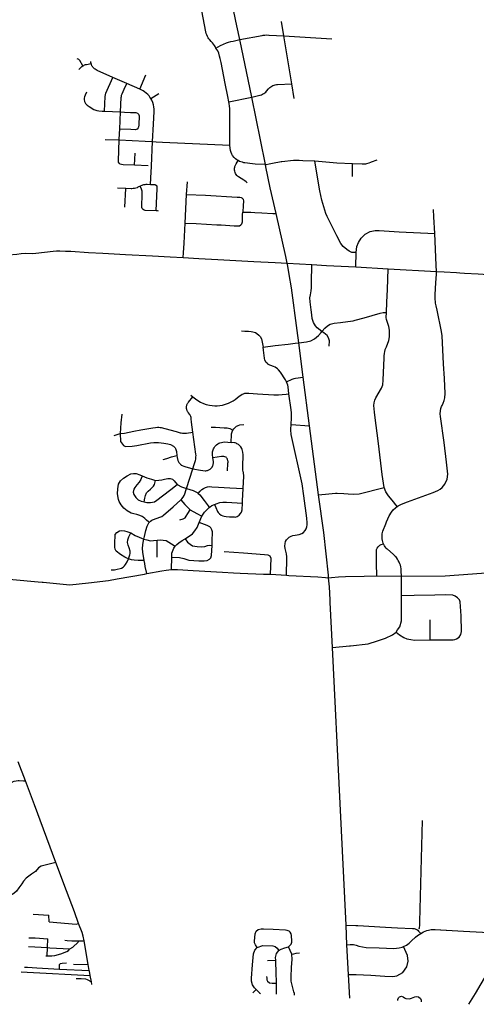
# Model space of a CAD drawing. Header units: feet. Extents: x 1677015 to 1902061, y 161166 to 378285.
# Tile 18 of 66: x 1817019 to 1826682, y 170021 to 190835. Entities that reach past the tile are written whole.
import ezdxf

# ---------------------------------------------------------------- set-up
doc = ezdxf.new("R2010")
doc.units = ezdxf.units.FT
doc.header["$MEASUREMENT"] = 0
doc.layers.add('326765_Road_Centerlines_O', color=7, linetype='Continuous')

msp = doc.modelspace()

# ---------------------------------------------------------------- linework, layer by layer
at = {"layer": '326765_Road_Centerlines_O'}
for p, q in [((1822610, 190492), (1822560, 190795)), ((1822778, 189480), (1822610, 190492)), ((1822610, 190492), (1823622, 190431)), ((1821929, 189200), (1821676, 190413)), ((1819285, 189488), (1818992, 189616)), ((1819561, 189368), (1819691, 189667)), ((1819561, 189368), (1819285, 189488)), ((1822829, 189171), (1822778, 189480)), ((1819794, 189171), (1819964, 189277)), ((1821445, 189099), (1821929, 189200)), ((1818815, 188902), (1819154, 188886)), ((1819136, 188523), (1819154, 188886)), ((1818829, 188306), (1819125, 188292)), ((1820044, 188249), (1821467, 188185)), ((1819451, 187757), (1819464, 188016)), ((1819737, 187743), (1819451, 187757)), ((1824060, 187519), (1824062, 187795)), ((1820552, 187143), (1820568, 187411)), ((1819265, 187269), (1819091, 187277)), ((1819246, 186873), (1819265, 187269)), ((1820519, 186536), (1820552, 187143)), ((1824130, 185612), (1824142, 185911)), ((1822679, 185690), (1823200, 185659)), ((1824130, 185612), (1824818, 185569)), ((1824810, 185352), (1824818, 185569)), ((1824818, 185569), (1825840, 185511)), ((1823021, 183276), (1822924, 184006)), ((1823155, 182253), (1823021, 183276)), ((1820640, 182901), (1820684, 182865)), ((1822763, 182277), (1823155, 182253)), ((1823343, 180790), (1823155, 182253)), ((1821505, 181898), (1821494, 181899)), ((1820549, 180924), (1820683, 181340)), ((1821737, 180664), (1821751, 180925)), ((1821734, 180614), (1821737, 180664)), ((1820814, 180204), (1820871, 180341)), ((1819930, 179470), (1819929, 179834)), ((1820235, 179216), (1820240, 179474)), ((1822664, 179091), (1822675, 179452)), ((1822327, 179111), (1822664, 179091)), ((1823556, 179040), (1823551, 179092)), ((1824307, 179073), (1824575, 179076)), ((1824575, 179076), (1825099, 179069)), ((1825102, 178656), (1825099, 179069)), ((1823638, 177562), (1823593, 178513)), ((1825707, 177727), (1825709, 178148)), ((1823638, 177562), (1824002, 177600)), ((1823801, 174265), (1823638, 177562)), ((1817140, 174746), (1816986, 175149)), ((1823928, 171697), (1823801, 174265)), ((1818011, 172421), (1817787, 173018)), ((1818179, 171973), (1818011, 172421)), ((1817307, 171928), (1817638, 171908)), ((1818266, 171727), (1818179, 171973)), ((1817641, 171762), (1817638, 171908)), ((1823928, 171697), (1824136, 171686)), ((1823945, 171280), (1823928, 171697)), ((1823928, 171697), (1824136, 171686)), ((1825805, 171603), (1825810, 171603)), ((1817215, 171430), (1817348, 171423)), ((1817348, 171423), (1817616, 171408)), ((1817609, 171221), (1817616, 171408)), ((1818122, 171365), (1818270, 171361)), ((1818270, 171361), (1818384, 171360)), ((1818471, 170864), (1818384, 171360)), ((1817206, 171245), (1817609, 171221)), ((1817603, 171046), (1817609, 171221)), ((1817609, 171221), (1817657, 171218)), ((1817657, 171218), (1818083, 171191)), ((1822777, 171082), (1822709, 171239)), ((1823977, 170653), (1823945, 171280)), ((1817575, 171049), (1817603, 171046)), ((1822265, 170948), (1822437, 170956)), ((1817385, 170791), (1817860, 170761)), ((1817860, 170761), (1818492, 170735)), ((1818159, 170871), (1818471, 170864)), ((1818485, 170777), (1818471, 170864)), ((1818492, 170735), (1818485, 170777)), ((1818494, 170724), (1818492, 170735)), ((1818513, 170631), (1818494, 170724)), ((1818538, 170496), (1818513, 170631)), ((1818549, 170440), (1818538, 170496)), ((1824003, 170153), (1823977, 170653)), ((1821956, 170261), (1822022, 170331))]:
    msp.add_line(p, q, dxfattribs=at)
for points in [[(1821173, 190232), (1821156, 190268), (1821140, 190290), (1821121, 190315), (1821097, 190344), (1821068, 190377), (1821041, 190408), (1821024, 190430), (1821007, 190455), (1820993, 190482), (1820978, 190515), (1820969, 190543), (1820961, 190580), (1820871, 191023), (1820806, 191344)], [(1821676, 190413), (1821614, 190703), (1821461, 191452)], [(1821676, 190413), (1822154, 190503), (1822169, 190505), (1822209, 190510), (1822250, 190512), (1822290, 190511), (1822296, 190511), (1822610, 190492)], [(1821173, 190232), (1821272, 190290), (1821331, 190319), (1821393, 190344), (1821440, 190359), (1821488, 190373), (1821536, 190383), (1821676, 190413)], [(1821445, 189099), (1821426, 189210), (1821370, 189488), (1821311, 189779), (1821280, 189932), (1821263, 190015), (1821250, 190067), (1821231, 190125), (1821209, 190175), (1821173, 190232)], [(1818358, 189860), (1818293, 189971), (1818285, 189981), (1818271, 189992), (1818254, 190000), (1818237, 190005)], [(1818271, 189781), (1818306, 189819), (1818322, 189834), (1818336, 189845), (1818358, 189860)], [(1818358, 189860), (1818377, 189870), (1818393, 189878), (1818413, 189885), (1818430, 189889), (1818530, 189912)], [(1818530, 189912), (1818527, 189929), (1818524, 189949)], [(1818992, 189616), (1818659, 189760), (1818635, 189773), (1818615, 189786), (1818600, 189798), (1818583, 189815), (1818570, 189830), (1818557, 189849), (1818549, 189863), (1818537, 189891), (1818530, 189912)], [(1818815, 188902), (1818830, 189210), (1818834, 189245), (1818844, 189281), (1818992, 189616)], [(1819154, 188886), (1819168, 189189), (1819171, 189215), (1819177, 189242), (1819187, 189269), (1819232, 189367), (1819285, 189488)], [(1821929, 189200), (1822102, 189237), (1822111, 189239), (1822136, 189248), (1822161, 189259), (1822184, 189272), (1822205, 189288), (1822225, 189305), (1822243, 189324), (1822284, 189373), (1822292, 189382), (1822312, 189401), (1822332, 189417), (1822355, 189432), (1822379, 189444), (1822403, 189454), (1822429, 189461), (1822455, 189466), (1822477, 189468), (1822778, 189480)], [(1818434, 189304), (1818402, 189241), (1818389, 189208), (1818384, 189173), (1818385, 189146), (1818393, 189108), (1818414, 189065), (1818449, 189027), (1818493, 188998), (1818592, 188936), (1818609, 188927), (1818653, 188913), (1818696, 188907), (1818768, 188904), (1818815, 188902)], [(1819794, 189171), (1819776, 189198), (1819756, 189225), (1819728, 189256), (1819697, 189285), (1819663, 189312), (1819635, 189330), (1819591, 189355), (1819561, 189368)], [(1822221, 187773), (1822116, 188292), (1821929, 189200)], [(1819832, 188259), (1819850, 188627), (1819865, 188895), (1819865, 188946), (1819859, 188996), (1819850, 189037), (1819835, 189086), (1819815, 189133), (1819794, 189171)], [(1821467, 188185), (1821466, 188403), (1821469, 188726), (1821468, 188861), (1821463, 188959), (1821459, 189007), (1821451, 189066), (1821445, 189099)], [(1819154, 188886), (1819240, 188882), (1819362, 188876), (1819476, 188871), (1819510, 188860), (1819535, 188836), (1819547, 188805), (1819538, 188610), (1819535, 188565), (1819527, 188546), (1819507, 188523), (1819483, 188511), (1819460, 188508), (1819371, 188512), (1819136, 188523)], [(1819125, 188292), (1819131, 188431), (1819136, 188523)], [(1819451, 187757), (1819207, 187769), (1819172, 187771), (1819145, 187780), (1819122, 187800), (1819111, 187821), (1819107, 187849), (1819125, 188292)], [(1819125, 188292), (1819673, 188267), (1819832, 188259)], [(1819809, 187730), (1819810, 187740), (1819832, 188259)], [(1819832, 188259), (1819907, 188256), (1820044, 188249)], [(1821641, 187857), (1821618, 187871), (1821585, 187896), (1821556, 187924), (1821524, 187965), (1821507, 187995), (1821492, 188027), (1821479, 188071), (1821471, 188117), (1821467, 188185)], [(1821836, 187387), (1821811, 187409), (1821787, 187427), (1821765, 187441), (1821650, 187512), (1821631, 187528), (1821616, 187542), (1821598, 187566), (1821586, 187587), (1821577, 187608), (1821570, 187635), (1821567, 187654), (1821566, 187673), (1821567, 187694), (1821570, 187717), (1821574, 187732), (1821584, 187758), (1821591, 187772), (1821602, 187791), (1821641, 187857)], [(1822221, 187773), (1822000, 187780), (1821945, 187785), (1821787, 187807), (1821765, 187810), (1821734, 187820), (1821701, 187831), (1821674, 187841), (1821641, 187857)], [(1822221, 187773), (1822238, 187773), (1822296, 187786), (1822371, 187803), (1822553, 187838), (1822566, 187840)], [(1822445, 186738), (1822323, 187282), (1822230, 187728), (1822221, 187773)], [(1822566, 187840), (1822814, 187868), (1822876, 187867), (1822937, 187864), (1823012, 187859), (1823268, 187849)], [(1824142, 185911), (1824049, 185915), (1823989, 185941), (1823942, 185975), (1823866, 186038), (1823816, 186106), (1823733, 186265), (1823523, 186674), (1823499, 186737), (1823415, 187021), (1823371, 187218), (1823302, 187636), (1823268, 187849)], [(1823268, 187849), (1823731, 187812), (1824062, 187795)], [(1824062, 187795), (1824268, 187785), (1824297, 187785), (1824342, 187789), (1824368, 187794), (1824417, 187808), (1824448, 187820), (1824465, 187828), (1824586, 187875)], [(1819791, 187347), (1819798, 187491), (1819809, 187730)], [(1819791, 187347), (1819714, 187349), (1819692, 187349), (1819671, 187347), (1819658, 187345), (1819641, 187342), (1819620, 187335), (1819607, 187330), (1819570, 187314)], [(1819910, 186795), (1819929, 187264), (1819929, 187272), (1819928, 187304), (1819927, 187315), (1819924, 187321), (1819918, 187326), (1819911, 187333), (1819905, 187336), (1819896, 187340), (1819885, 187342), (1819876, 187343), (1819856, 187345), (1819791, 187347)], [(1819570, 187314), (1819521, 187293), (1819502, 187284), (1819475, 187275), (1819449, 187268), (1819422, 187264), (1819395, 187263), (1819382, 187263), (1819265, 187269)], [(1819910, 186795), (1819672, 186804), (1819652, 186808), (1819629, 186821), (1819610, 186842), (1819602, 186864), (1819601, 186883), (1819613, 187140), (1819614, 187169), (1819609, 187212), (1819598, 187252), (1819570, 187314)], [(1820552, 187143), (1820953, 187123), (1821621, 187087), (1821678, 187084), (1821703, 187079), (1821721, 187069), (1821738, 187052), (1821748, 187039), (1821754, 186998), (1821750, 186909), (1821743, 186768)], [(1819957, 186788), (1819933, 186792), (1819910, 186795)], [(1820519, 186536), (1820753, 186525), (1821193, 186501), (1821281, 186496), (1821560, 186479), (1821641, 186477), (1821671, 186481), (1821701, 186497), (1821719, 186519), (1821732, 186559), (1821734, 186590), (1821736, 186679), (1821738, 186716), (1821743, 186768)], [(1821743, 186768), (1821790, 186766), (1821840, 186766), (1821912, 186763), (1821992, 186759), (1822142, 186750), (1822375, 186739), (1822445, 186738)], [(1822679, 185690), (1822652, 185828), (1822445, 186738)], [(1825802, 186313), (1825786, 186666), (1825776, 186824)], [(1820480, 185805), (1820486, 185905), (1820499, 186112), (1820519, 186536)], [(1824142, 185911), (1824154, 186042), (1824187, 186125), (1824249, 186220), (1824330, 186303), (1824437, 186360), (1824540, 186380), (1824627, 186377), (1825052, 186354), (1825802, 186313)], [(1825840, 185511), (1825836, 185645), (1825802, 186313)], [(1816646, 185847), (1816783, 185861), (1816958, 185880), (1817054, 185893), (1817150, 185898), (1817283, 185896), (1817359, 185899), (1817727, 185941), (1817797, 185946), (1817851, 185948), (1817861, 185948), (1817871, 185947)], [(1817871, 185947), (1817989, 185944), (1818100, 185939), (1818477, 185917), (1818782, 185901), (1819257, 185873), (1819828, 185842), (1820201, 185820), (1820480, 185805)], [(1820480, 185805), (1820811, 185786), (1821213, 185764), (1821973, 185724), (1822429, 185700), (1822679, 185690)], [(1822924, 184006), (1822891, 184263), (1822769, 185170), (1822725, 185448), (1822694, 185627), (1822679, 185690)], [(1823415, 184243), (1823317, 184319), (1823277, 184364), (1823235, 184435), (1823210, 184520), (1823200, 184599), (1823187, 184699), (1823165, 184874), (1823161, 184954), (1823171, 185017), (1823191, 185103), (1823195, 185164), (1823196, 185275), (1823200, 185659)], [(1823200, 185659), (1823513, 185641), (1824130, 185612)], [(1825006, 180543), (1825032, 180561), (1825096, 180593), (1825225, 180643), (1825770, 180841), (1825867, 180882), (1825914, 180911), (1825958, 180947), (1826016, 181018), (1826062, 181119), (1826079, 181230), (1826051, 181481), (1826000, 181897), (1825923, 182446), (1825918, 182502), (1825922, 182567), (1825932, 182615), (1825949, 182660), (1825959, 182679), (1825981, 182726), (1826002, 182783), (1826015, 182843), (1826021, 182936), (1826006, 183249), (1825990, 183559), (1825959, 184155), (1825948, 184243), (1825851, 184694), (1825832, 184789), (1825820, 184845), (1825812, 184956), (1825815, 185025), (1825829, 185276), (1825836, 185364), (1825841, 185458), (1825840, 185511)], [(1825840, 185511), (1826000, 185503), (1826261, 185488), (1826336, 185483)], [(1826336, 185483), (1826435, 185476), (1826722, 185460), (1826936, 185446), (1827047, 185440), (1827191, 185433), (1827332, 185422), (1827370, 185421)], [(1824782, 184648), (1824789, 184861), (1824800, 185130), (1824810, 185352)], [(1823415, 184243), (1823423, 184253), (1823475, 184317), (1823531, 184364), (1823593, 184397), (1823676, 184419), (1823810, 184435), (1823966, 184453), (1824078, 184470), (1824122, 184482), (1824309, 184535), (1824649, 184632), (1824708, 184644), (1824759, 184647), (1824782, 184648)], [(1824733, 183688), (1824734, 183723), (1824736, 183783), (1824743, 183816), (1824756, 183861), (1824780, 183923), (1824830, 184056), (1824842, 184133), (1824846, 184270), (1824831, 184351), (1824805, 184433), (1824784, 184494), (1824778, 184537), (1824782, 184648)], [(1821712, 184259), (1821786, 184253), (1821863, 184249), (1821921, 184245), (1821954, 184240), (1822011, 184221), (1822041, 184203), (1822083, 184168), (1822107, 184140), (1822135, 184091), (1822145, 184055), (1822170, 183913)], [(1822924, 184006), (1823090, 184024), (1823179, 184050), (1823256, 184089), (1823345, 184160), (1823398, 184221), (1823415, 184243)], [(1823571, 183933), (1823574, 184044), (1823557, 184108), (1823525, 184156), (1823454, 184213), (1823415, 184243)], [(1822170, 183913), (1822426, 183948), (1822699, 183977), (1822846, 183994), (1822924, 184006)], [(1822668, 183179), (1822643, 183224), (1822540, 183381), (1822498, 183432), (1822473, 183454), (1822423, 183487), (1822388, 183503), (1822281, 183548), (1822269, 183557), (1822236, 183590), (1822210, 183639), (1822200, 183679), (1822176, 183850), (1822170, 183913)], [(1824530, 182542), (1824516, 182678), (1824520, 182734), (1824533, 182792), (1824554, 182843), (1824676, 183043), (1824702, 183114), (1824709, 183215), (1824733, 183688)], [(1822668, 183179), (1822786, 183234), (1822808, 183243), (1822829, 183249), (1822859, 183255), (1823021, 183276)], [(1822718, 182929), (1822698, 183076), (1822692, 183107), (1822680, 183148), (1822668, 183179)], [(1820651, 182399), (1820650, 182409), (1820647, 182427), (1820640, 182447), (1820636, 182459), (1820625, 182478), (1820617, 182490), (1820585, 182533), (1820576, 182546), (1820571, 182554), (1820566, 182565), (1820561, 182576), (1820557, 182588), (1820554, 182600), (1820552, 182612), (1820550, 182624), (1820550, 182639), (1820550, 182652), (1820552, 182667), (1820555, 182682), (1820558, 182694), (1820564, 182708), (1820569, 182719), (1820577, 182732), (1820582, 182740), (1820589, 182750), (1820684, 182865)], [(1820684, 182865), (1820771, 182798), (1820844, 182753), (1820908, 182719), (1820966, 182702), (1821037, 182685), (1821092, 182678), (1821146, 182674), (1821196, 182673), (1821253, 182679), (1821310, 182689), (1821373, 182705), (1821435, 182728), (1821493, 182755), (1821536, 182781), (1821576, 182808), (1821622, 182844), (1821664, 182878), (1821698, 182900), (1821724, 182916), (1821753, 182929), (1821783, 182937), (1821815, 182939), (1821869, 182940), (1822049, 182929), (1822400, 182907), (1822445, 182904), (1822494, 182904), (1822573, 182912), (1822662, 182921), (1822718, 182929)], [(1822763, 182277), (1822771, 182418), (1822772, 182470), (1822770, 182523), (1822763, 182591), (1822718, 182929)], [(1824731, 180943), (1824692, 181223), (1824614, 181878), (1824534, 182475), (1824530, 182542)], [(1819180, 182498), (1819161, 182313), (1819149, 182085), (1819153, 181920), (1819215, 181832), (1819257, 181810), (1819400, 181818), (1819496, 181836), (1819789, 181890), (1819859, 181900), (1819956, 181900), (1820067, 181884), (1820152, 181869), (1820212, 181853), (1820272, 181821), (1820311, 181788), (1820318, 181769), (1820338, 181705), (1820348, 181623)], [(1820685, 182113), (1820655, 182330), (1820651, 182399)], [(1819017, 182044), (1819149, 182085), (1819235, 182096), (1819438, 182137), (1819580, 182166), (1819840, 182207), (1819890, 182217), (1819939, 182220), (1819964, 182219), (1819989, 182216), (1820013, 182212), (1820092, 182195), (1820330, 182128), (1820413, 182105), (1820439, 182100), (1820466, 182096), (1820492, 182094), (1820519, 182094), (1820546, 182095), (1820685, 182113)], [(1821074, 182221), (1821160, 182220), (1821350, 182210), (1821408, 182206), (1821469, 182192), (1821532, 182159)], [(1821494, 181899), (1821502, 182065), (1821504, 182084), (1821514, 182120), (1821532, 182159)], [(1821532, 182159), (1821551, 182186), (1821564, 182200), (1821581, 182218), (1821595, 182230), (1821611, 182241), (1821627, 182251), (1821644, 182259), (1821680, 182272), (1821763, 182281)], [(1822675, 179452), (1822676, 179479), (1822663, 179542), (1822635, 179658), (1822630, 179707), (1822635, 179763), (1822647, 179802), (1822667, 179839), (1822694, 179871), (1822724, 179897), (1822761, 179918), (1822802, 179933), (1822851, 179941), (1822933, 179952), (1822987, 179973), (1823023, 179997), (1823062, 180038), (1823084, 180074), (1823099, 180114), (1823106, 180155), (1823105, 180197), (1823093, 180301), (1823033, 180770), (1822998, 181025), (1822767, 182069), (1822762, 182094), (1822758, 182135), (1822758, 182178), (1822763, 182277)], [(1820683, 181340), (1820712, 181430), (1820740, 181518), (1820745, 181544), (1820748, 181570), (1820750, 181595), (1820751, 181621), (1820750, 181651), (1820685, 182113)], [(1821110, 181575), (1821100, 181641), (1821099, 181661), (1821100, 181682), (1821103, 181702), (1821107, 181722), (1821113, 181742), (1821120, 181761), (1821133, 181786), (1821151, 181812), (1821169, 181834), (1821184, 181847), (1821216, 181871), (1821233, 181881), (1821255, 181891), (1821355, 181908), (1821494, 181899)], [(1821751, 180925), (1821766, 181188), (1821754, 181266), (1821751, 181277), (1821742, 181321), (1821739, 181343), (1821739, 181388), (1821749, 181635), (1821745, 181693), (1821730, 181748), (1821719, 181773), (1821697, 181808), (1821681, 181827), (1821667, 181839), (1821651, 181852), (1821634, 181863), (1821617, 181872), (1821599, 181880), (1821581, 181887), (1821562, 181891), (1821505, 181898)], [(1820055, 181536), (1820131, 181562), (1820234, 181592), (1820348, 181623)], [(1820348, 181623), (1820354, 181582), (1820368, 181515), (1820389, 181474), (1820412, 181446), (1820425, 181433), (1820437, 181424), (1820439, 181421), (1820511, 181391), (1820683, 181340)], [(1820683, 181340), (1820847, 181312), (1820945, 181300), (1820961, 181301), (1820977, 181302), (1820993, 181306), (1821008, 181311), (1821023, 181317), (1821037, 181325), (1821050, 181334), (1821062, 181345), (1821074, 181356), (1821090, 181378), (1821106, 181410), (1821112, 181428), (1821116, 181445), (1821119, 181463), (1821121, 181481), (1821120, 181499), (1821110, 181575)], [(1821416, 181298), (1821425, 181452), (1821427, 181464), (1821428, 181480), (1821428, 181497), (1821426, 181513), (1821417, 181544), (1821410, 181559), (1821404, 181566), (1821396, 181576), (1821386, 181584), (1821364, 181597), (1821339, 181603), (1821327, 181604), (1821287, 181600), (1821110, 181575)], [(1819761, 180207), (1819746, 180222), (1819706, 180257), (1819666, 180291), (1819630, 180321), (1819609, 180334), (1819564, 180356), (1819495, 180376), (1819433, 180386), (1819380, 180405), (1819295, 180454), (1819223, 180510), (1819164, 180580), (1819127, 180648), (1819109, 180691), (1819089, 180814), (1819093, 180920), (1819107, 181018), (1819152, 181090), (1819215, 181141), (1819295, 181192), (1819375, 181233), (1819430, 181243), (1819487, 181241), (1819559, 181213), (1819610, 181192)], [(1819610, 181192), (1819581, 181116), (1819547, 181057), (1819500, 181000), (1819459, 180943), (1819436, 180912), (1819424, 180849), (1819436, 180797), (1819477, 180734), (1819528, 180687), (1819589, 180658), (1819657, 180646)], [(1819610, 181192), (1819710, 181153), (1819808, 181121), (1819890, 181096)], [(1819657, 180646), (1819669, 180720), (1819679, 180777), (1819702, 180832), (1819739, 180871), (1819790, 180914), (1819851, 180971), (1819874, 181008), (1819890, 181096)], [(1819890, 181096), (1819962, 181100), (1820027, 181108), (1820082, 181123), (1820152, 181139), (1820203, 181137), (1820252, 181122), (1820285, 181088), (1820350, 181008)], [(1819657, 180646), (1819708, 180632), (1819790, 180632), (1819872, 180644), (1819923, 180677), (1820041, 180769), (1820220, 180901), (1820350, 181008)], [(1820350, 181008), (1820444, 180961), (1820509, 180939), (1820549, 180924)], [(1820427, 180683), (1820453, 180707), (1820481, 180741), (1820502, 180780), (1820507, 180794), (1820549, 180924)], [(1820549, 180924), (1820690, 180881), (1820735, 180863), (1820778, 180837), (1820795, 180822)], [(1820795, 180822), (1820838, 180870), (1820873, 180903), (1820910, 180928), (1820952, 180946), (1820994, 180957), (1821043, 180964), (1821084, 180963), (1821228, 180956), (1821466, 180941), (1821751, 180925)], [(1823882, 180820), (1823974, 180815), (1824090, 180807), (1824201, 180810), (1824731, 180943)], [(1825006, 180543), (1824901, 180676), (1824825, 180769), (1824766, 180858), (1824731, 180943)], [(1819761, 180207), (1819786, 180233), (1819817, 180256), (1819830, 180264), (1819928, 180299), (1819988, 180317), (1820029, 180335), (1820066, 180361), (1820072, 180366), (1820162, 180444), (1820265, 180539), (1820427, 180683)], [(1820427, 180683), (1820513, 180588), (1820624, 180476)], [(1820795, 180822), (1820829, 180790), (1820922, 180671), (1820964, 180614), (1821006, 180559), (1821030, 180524)], [(1823343, 180790), (1823563, 180815), (1823704, 180828), (1823741, 180828), (1823882, 180820)], [(1823551, 179092), (1823454, 179996), (1823343, 180790)], [(1820406, 180262), (1820478, 180281), (1820519, 180307), (1820542, 180340), (1820577, 180394), (1820624, 180476)], [(1820624, 180476), (1820770, 180394), (1820871, 180341)], [(1820871, 180341), (1820933, 180425), (1820979, 180477), (1821030, 180524)], [(1821030, 180524), (1821053, 180540), (1821089, 180563), (1821140, 180588)], [(1821140, 180588), (1821197, 180611), (1821237, 180622), (1821258, 180627), (1821320, 180635), (1821394, 180636), (1821734, 180614)], [(1821140, 180588), (1821172, 180522), (1821204, 180442), (1821221, 180416), (1821248, 180386), (1821280, 180362), (1821316, 180345), (1821347, 180339), (1821387, 180333), (1821460, 180328), (1821555, 180325), (1821576, 180320), (1821625, 180334), (1821663, 180363), (1821691, 180396), (1821714, 180428), (1821726, 180471), (1821734, 180614)], [(1824766, 180181), (1824782, 180220), (1824836, 180347), (1824885, 180425), (1824924, 180473), (1824969, 180515), (1825006, 180543)], [(1819645, 179852), (1819659, 179911), (1819691, 180038), (1819715, 180126), (1819728, 180160), (1819754, 180199), (1819761, 180207)], [(1820518, 179864), (1820675, 179966), (1820729, 180028), (1820775, 180102), (1820814, 180204)], [(1821095, 179720), (1821096, 179812), (1821102, 180012), (1821086, 180053), (1821064, 180091), (1821045, 180114), (1820987, 180145), (1820814, 180204)], [(1824715, 179755), (1824710, 179769), (1824701, 179798), (1824694, 179828), (1824690, 179858), (1824689, 179870), (1824687, 179916), (1824693, 179969), (1824703, 180020), (1824766, 180181)], [(1819319, 179439), (1819284, 179450), (1819244, 179471), (1819154, 179529), (1819064, 179603), (1819039, 179643), (1819030, 179688), (1819035, 179794), (1819037, 179917), (1819041, 179955), (1819076, 179998), (1819132, 180028), (1819183, 180035), (1819235, 180029), (1819289, 180018), (1819368, 179985)], [(1819319, 179439), (1819349, 179521), (1819354, 179552), (1819354, 179597), (1819336, 179671), (1819313, 179725), (1819302, 179785), (1819308, 179839), (1819326, 179901), (1819368, 179985)], [(1819368, 179985), (1819465, 179934), (1819549, 179899), (1819645, 179852)], [(1819654, 179400), (1819624, 179581), (1819620, 179657), (1819623, 179733), (1819629, 179780), (1819645, 179852)], [(1819645, 179852), (1819712, 179837), (1819790, 179821), (1819853, 179823), (1819929, 179834)], [(1819929, 179834), (1820003, 179842), (1820058, 179836), (1820121, 179823), (1820178, 179792), (1820232, 179757), (1820311, 179709)], [(1820311, 179709), (1820345, 179744), (1820387, 179779), (1820458, 179824), (1820518, 179864)], [(1820518, 179864), (1820574, 179790), (1820624, 179747), (1820679, 179714), (1820773, 179696), (1820871, 179694), (1820934, 179701), (1820991, 179720), (1821041, 179727), (1821095, 179720)], [(1820240, 179474), (1820399, 179468), (1820491, 179442), (1820596, 179411), (1820812, 179398), (1820924, 179395), (1820984, 179404), (1821035, 179433), (1821067, 179461), (1821081, 179509), (1821095, 179720)], [(1820240, 179474), (1820241, 179559), (1820267, 179627), (1820284, 179662), (1820311, 179709)], [(1824573, 179287), (1824572, 179316), (1824571, 179423), (1824571, 179466), (1824570, 179522), (1824569, 179588), (1824573, 179632), (1824586, 179667), (1824604, 179695), (1824623, 179714), (1824644, 179727), (1824667, 179738), (1824715, 179755)], [(1825099, 179069), (1825095, 179179), (1825095, 179193), (1825091, 179230), (1825084, 179266), (1825075, 179301), (1825063, 179336), (1825049, 179369), (1825032, 179402), (1825013, 179433), (1824992, 179463), (1824968, 179491), (1824956, 179504), (1824943, 179517), (1824924, 179534), (1824800, 179642), (1824797, 179645), (1824775, 179666), (1824756, 179689), (1824738, 179714), (1824723, 179740), (1824715, 179755)], [(1818955, 179203), (1819027, 179209), (1819079, 179217), (1819148, 179231), (1819177, 179243), (1819212, 179265), (1819241, 179292), (1819259, 179318), (1819291, 179376), (1819319, 179439)], [(1819654, 179400), (1819528, 179403), (1819442, 179409), (1819383, 179419), (1819319, 179439)], [(1822327, 179111), (1822339, 179442), (1822320, 179496), (1822279, 179518), (1822199, 179525), (1821754, 179557), (1821343, 179585)], [(1819712, 179128), (1819677, 179274), (1819667, 179342), (1819654, 179400)], [(1819712, 179128), (1820029, 179184), (1820121, 179200), (1820235, 179216)], [(1820235, 179216), (1820361, 179213), (1820691, 179194), (1821314, 179159), (1821542, 179145)], [(1824575, 179076), (1824575, 179131), (1824573, 179287)], [(1815994, 179088), (1816333, 179053), (1817414, 178952), (1817497, 178947), (1817517, 178945), (1818082, 178892), (1818477, 178929), (1818901, 178983), (1819083, 179015), (1819658, 179115), (1819712, 179128)], [(1821542, 179145), (1821687, 179137), (1822181, 179115), (1822327, 179111)], [(1822664, 179091), (1822714, 179086), (1823327, 179058), (1823494, 179043), (1823556, 179040)], [(1823556, 179040), (1823621, 179047), (1823768, 179061), (1823915, 179068), (1824307, 179073)], [(1823593, 178513), (1823590, 178570), (1823573, 178846), (1823556, 179040)], [(1825099, 179069), (1826024, 179081), (1826313, 179101), (1826979, 179150), (1827137, 179160), (1827242, 179163), (1827361, 179159), (1827518, 179134), (1827655, 179092), (1827731, 179058), (1827804, 179017), (1827872, 178969), (1827926, 178926)], [(1824983, 177890), (1825017, 177934), (1825061, 178003), (1825099, 178125), (1825099, 178264), (1825102, 178656)], [(1825707, 177727), (1826189, 177724), (1826225, 177731), (1826262, 177748), (1826320, 177782), (1826354, 177836), (1826372, 177901), (1826363, 178230), (1826357, 178332), (1826344, 178532), (1826327, 178568), (1826286, 178616), (1826236, 178650), (1826185, 178670), (1826034, 178674), (1825806, 178670), (1825365, 178666), (1825102, 178656)], [(1824002, 177600), (1824020, 177602), (1824393, 177639), (1824591, 177702), (1824757, 177758), (1824907, 177831), (1824983, 177890)], [(1824983, 177890), (1825054, 177830), (1825149, 177772), (1825214, 177746), (1825298, 177731), (1825375, 177722), (1825707, 177727)], [(1816753, 174634), (1816757, 174638), (1816823, 174694), (1816868, 174721), (1816904, 174736), (1816945, 174746), (1816986, 174750), (1817007, 174749), (1817100, 174745), (1817140, 174746)], [(1817787, 173018), (1817331, 174237), (1817140, 174746)], [(1825476, 171619), (1825480, 171636), (1825484, 171695), (1825485, 171766), (1825545, 173910)], [(1817787, 173018), (1817474, 172942), (1817421, 172903), (1817354, 172832), (1817273, 172770), (1817160, 172685), (1817103, 172626), (1817062, 172569), (1817003, 172484), (1816951, 172412), (1816895, 172363), (1816791, 172302), (1816750, 172290), (1816710, 172286), (1816682, 172309)], [(1817641, 171762), (1818215, 171717), (1818266, 171727)], [(1818384, 171360), (1818364, 171464), (1818344, 171542), (1818266, 171727)], [(1822048, 171225), (1822009, 171282), (1821991, 171319), (1821989, 171359), (1822004, 171514), (1822023, 171566), (1822063, 171604), (1822133, 171620), (1822181, 171618), (1822380, 171608), (1822645, 171595), (1822670, 171592), (1822712, 171576)], [(1822709, 171239), (1822762, 171292), (1822777, 171332), (1822778, 171359), (1822770, 171476), (1822763, 171513), (1822745, 171545), (1822712, 171576)], [(1824136, 171686), (1824173, 171684), (1824763, 171650)], [(1824136, 171686), (1824173, 171684), (1824763, 171650)], [(1824763, 171650), (1825017, 171640), (1825335, 171624)], [(1824763, 171650), (1825017, 171640), (1825335, 171624)], [(1825143, 171243), (1825202, 171273), (1825259, 171313), (1825313, 171362), (1825396, 171441), (1825436, 171476), (1825470, 171500), (1825506, 171521)], [(1825335, 171624), (1825365, 171621), (1825385, 171616), (1825405, 171609), (1825424, 171600), (1825442, 171587), (1825462, 171569), (1825506, 171521)], [(1825506, 171521), (1825564, 171551), (1825603, 171569), (1825634, 171580), (1825669, 171591), (1825697, 171597), (1825729, 171600), (1825805, 171603), (1825810, 171603)], [(1825805, 171603), (1826414, 171569), (1827084, 171534)], [(1825805, 171603), (1825810, 171603), (1826414, 171569), (1827084, 171534)], [(1817976, 171379), (1818024, 171368), (1818122, 171365)], [(1818083, 171191), (1818143, 171227), (1818259, 171333), (1818270, 171361)], [(1817603, 171046), (1817627, 171046), (1817697, 171045), (1817761, 171056), (1817892, 171090), (1818017, 171141), (1818050, 171157), (1818083, 171191)], [(1822022, 170331), (1821988, 170366), (1821944, 170435), (1821923, 170513), (1821924, 170577), (1821949, 170858), (1821967, 171090), (1821994, 171166), (1822048, 171225)], [(1822048, 171225), (1822164, 171263), (1822375, 171254), (1822427, 171242), (1822469, 171209), (1822504, 171161)], [(1822437, 170956), (1822435, 171010), (1822451, 171094), (1822504, 171161)], [(1822504, 171161), (1822553, 171186), (1822628, 171212), (1822709, 171239)], [(1822777, 171082), (1822822, 171091), (1822868, 171102), (1822943, 171112)], [(1823945, 171280), (1824015, 171284), (1824080, 171283), (1824141, 171274), (1824197, 171253), (1824272, 171233), (1824348, 171224), (1824623, 171214), (1824937, 171204), (1824995, 171206), (1825052, 171216), (1825110, 171231), (1825143, 171243)], [(1823977, 170653), (1824138, 170652), (1824450, 170634), (1824744, 170618), (1824904, 170610), (1824959, 170616), (1824998, 170622), (1825127, 170693), (1825212, 170812), (1825241, 170933), (1825223, 171056), (1825143, 171243)], [(1817860, 170761), (1817864, 170865), (1817884, 170884), (1817919, 170892), (1818013, 170895)], [(1822456, 170471), (1822456, 170513), (1822449, 170663), (1822437, 170956)], [(1822835, 170215), (1822832, 170252), (1822824, 170282), (1822765, 170513), (1822761, 170597), (1822773, 170805), (1822785, 170968), (1822777, 171082)], [(1817052, 170710), (1817180, 170704), (1818513, 170631)], [(1817123, 170808), (1817185, 170804), (1817385, 170791)], [(1826527, 170021), (1826665, 170253), (1826975, 170776)], [(1818214, 170569), (1818323, 170570), (1818410, 170560), (1818449, 170545), (1818538, 170496)], [(1822244, 170609), (1822246, 170571), (1822251, 170541), (1822265, 170513), (1822309, 170477), (1822361, 170469), (1822456, 170471)], [(1822454, 170235), (1822456, 170269), (1822456, 170471)], [(1822022, 170331), (1822097, 170264), (1822118, 170252)], [(1825021, 170100), (1825023, 170126), (1825034, 170156), (1825057, 170179), (1825078, 170188), (1825102, 170190), (1825135, 170176), (1825160, 170160), (1825188, 170147), (1825265, 170139), (1825314, 170152), (1825382, 170177), (1825419, 170183), (1825456, 170178), (1825500, 170143), (1825516, 170110), (1825518, 170074)]]:
    msp.add_lwpolyline(points, dxfattribs=at)

doc.saveas('drawing.dxf')
